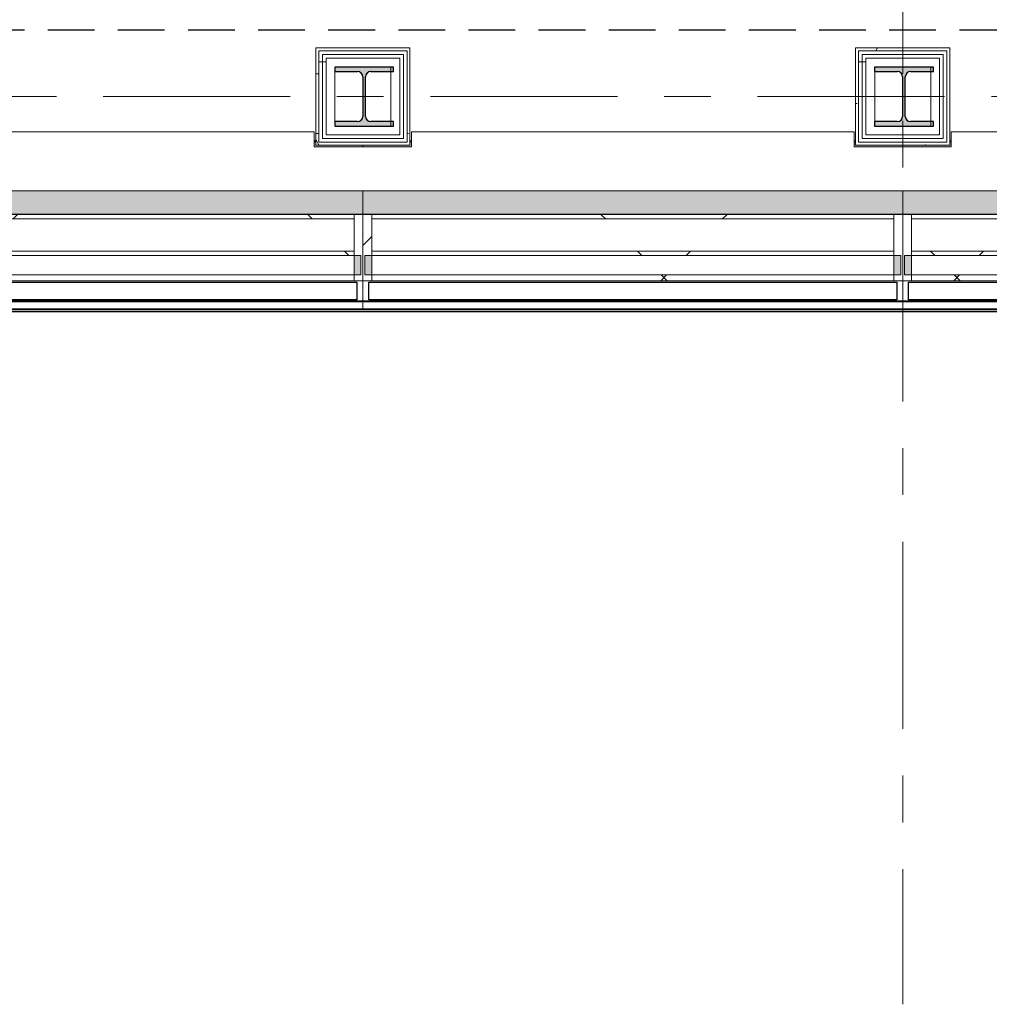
# Model space of a CAD drawing. Extents: x 2744 to 57639, y 3641 to 38820.
# Tile 37 of 179: x 18018 to 21311, y 16247 to 19589. Entities that reach past the tile are written whole.
import ezdxf

# ---------------------------------------------------------------- set-up
doc = ezdxf.new("R2010")
doc.units = 0
doc.header["$LTSCALE"] = 50
doc.linetypes.add('HIDDEN2', pattern=[4.7625, 3.175, -1.5875])
doc.linetypes.add('stramien', pattern=[22.225, 12.7, -3.175, 3.175, -3.175])
doc.layers.get('0').update_dxf_attribs({"linetype": 'CONTINUOUS'})
for name, color, linetype, lineweight in [('A-GLAZ', 8, 'CONTINUOUS', 25), ('A-WALL', 8, 'CONTINUOUS', 25), ('A-WALL-MBNI', 8, 'CONTINUOUS', 25), ('A-WALL-PATT', 8, 'CONTINUOUS', 50), ('I-WALL', 8, 'CONTINUOUS', 25), ('S-COLS', 8, 'CONTINUOUS', 18), ('S-GRID', 8, 'CONTINUOUS', 18)]:
    doc.layers.add(name, color=color, linetype=linetype, lineweight=lineweight)
pattern_1 = [(0, (0, 0), (406.4, 101.6), [33.528, -271.272, 33.528, -271.272, -1625.6]), (0, (0, 0), (406.4, 101.6), [-609.6, 33.528, -576.072, 33.528, -271.272, -711.2]), (0, (0, 0), (406.4, 101.6), [-1524, 33.528, -169.672, 33.528, -474.472]), (120, (152.4, 50.8), (-291.18818, 301.15272), [33.528, -271.272, 33.528, -271.272, -1625.6]), (120, (152.4, 50.8), (-291.18818, 301.15272), [-609.6, 33.528, -576.072, 33.528, -271.272, -711.2]), (120, (152.4, 50.8), (-291.18818, 301.15272), [-1524, 33.528, -169.672, 33.528, -474.472]), (240, (203.2, 254), (-115.21182, -402.75272), [33.528, -271.272, 33.528, -271.272, -1625.6]), (240, (203.2, 254), (-115.21182, -402.75272), [-609.6, 33.528, -576.072, 33.528, -271.272, -711.2]), (240, (203.2, 254), (-115.21182, -402.75272), [-1524, 33.528, -169.672, 33.528, -474.472])]
pattern_2 = [(0, (19023.26, 19095.7), (0, 500), []), (0, (19023.26, 19045.7), (0, 500), []), (0, (19023.26, 18995.7), (0, 500), []), (0, (19023.26, 18945.7), (0, 500), [])]
pattern_3 = [(0, (20856.6, 19095.7), (0, 500), []), (0, (20856.6, 19045.7), (0, 500), []), (0, (20856.6, 18995.7), (0, 500), []), (0, (20856.6, 18945.7), (0, 500), [])]
pattern_4 = [(45, (-21933.3, -18763.2), (-707.107, 707.107), []), (135, (-21933.3, -18763.2), (-707.107, -707.107), [])]
pattern_5 = [(45, (-20099.93, -18763.2), (-212.132, 212.132), [])]
pattern_6 = [(45, (-20099.9, -18763.2), (-707.107, 707.107), []), (135, (-20099.9, -18763.2), (-707.107, -707.107), [])]
pattern_7 = [(45, (-18266.6, -18763.2), (-707.107, 707.107), []), (135, (-18266.6, -18763.2), (-707.107, -707.107), [])]

# ---------------------------------------------------------------- blocks, each defined once
blk = doc.blocks.new('10844_ABT model nieuw_export 08-11-2012_rvt-1-Plotview 4e Verdieping - schaal 1 op 100')
at = {"layer": 'S-COLS', "lineweight": 5}
for points in [[(19087.8, 19228.2), (19287.8, 19228.2), (19287.8, 19243.2), (19210.3, 19243.2), (19197.5, 19248.5), (19192.3, 19261.2), (19192.3, 19395.2), (19197.5, 19407.9), (19210.3, 19413.2), (19287.8, 19413.2), (19287.8, 19428.2), (19087.8, 19428.2), (19087.8, 19413.2), (19165.3, 19413.2), (19178, 19407.9), (19183.3, 19395.2), (19183.3, 19261.2), (19178, 19248.5), (19165.3, 19243.2), (19087.8, 19243.2)], [(20920.8, 19228.2), (21120.8, 19228.2), (21120.8, 19243.2), (21043.3, 19243.2), (21030.5, 19248.5), (21025.3, 19261.2), (21025.3, 19395.2), (21030.5, 19407.9), (21043.3, 19413.2), (21120.8, 19413.2), (21120.8, 19428.2), (20920.8, 19428.2), (20920.8, 19413.2), (20998.3, 19413.2), (21011, 19407.9), (21016.3, 19395.2), (21016.3, 19261.2), (21011, 19248.5), (20998.3, 19243.2), (20920.8, 19243.2)]]:
    blk.add_hatch(color=256, dxfattribs=at).paths.add_polyline_path(points, flags=0)
at = {"layer": 'S-COLS', "color": 0, "lineweight": 25}
for p, q in [((19287.8, 19428.2), (19087.8, 19428.2)), ((19087.8, 19428.2), (19087.8, 19413.2)), ((19287.8, 19413.2), (19287.8, 19428.2)), ((21120.8, 19428.2), (20920.8, 19428.2)), ((20920.8, 19428.2), (20920.8, 19413.2)), ((21120.8, 19413.2), (21120.8, 19428.2)), ((19087.8, 19413.2), (19165.3, 19413.2)), ((19183.3, 19395.2), (19183.3, 19261.2)), ((19192.3, 19261.2), (19192.3, 19395.2)), ((19210.3, 19413.2), (19287.8, 19413.2)), ((20920.8, 19413.2), (20998.3, 19413.2)), ((21016.3, 19395.2), (21016.3, 19261.2)), ((21025.3, 19261.2), (21025.3, 19395.2)), ((21043.3, 19413.2), (21120.8, 19413.2)), ((19165.3, 19243.2), (19087.8, 19243.2)), ((19087.8, 19243.2), (19087.8, 19228.2)), ((19087.8, 19228.2), (19287.8, 19228.2)), ((19287.8, 19243.2), (19210.3, 19243.2)), ((19287.8, 19228.2), (19287.8, 19243.2)), ((20998.3, 19243.2), (20920.8, 19243.2)), ((20920.8, 19243.2), (20920.8, 19228.2)), ((20920.8, 19228.2), (21120.8, 19228.2)), ((21120.8, 19243.2), (21043.3, 19243.2)), ((21120.8, 19228.2), (21120.8, 19243.2))]:
    blk.add_line(p, q, dxfattribs=at)
for centre, start, end in [((19165.3, 19395.2), 0, 90), ((19210.3, 19395.2), 90, 180), ((20998.3, 19395.2), 0, 90), ((21043.3, 19395.2), 90, 180), ((19165.3, 19261.2), 270, 0), ((19210.3, 19261.2), 180, 270), ((20998.3, 19261.2), 270, 0), ((21043.3, 19261.2), 180, 270)]:
    blk.add_arc(centre, 18, start, end, dxfattribs=at)
blk = doc.blocks.new('28_KA_prefab betonnen borstwering vierde verdieping oostgevel - 28_KA_prefab betonnen borstwering vierde verdieping oostgevel-10146947-Plotview 4e Verdieping - schaal 1 op 100')
at = {"layer": 'A-WALL-PATT', "lineweight": 25}
h = blk.add_hatch(color=256, dxfattribs=at)
h.paths.add_polyline_path([(31916.6, 18928.2), (31916.6, 19008.2), (30183.2, 19008.2), (30183.2, 18929.2), (26516.6, 18929.2), (26516.6, 18929.2), (24683.3, 18929.2), (24683.2, 18929.2), (22849.9, 18929.2), (22849.9, 18929.2), (21016.6, 18929.2), (21016.6, 18929.2), (19183.3, 18929.2), (19183.2, 18929.2), (17349.9, 18929.2), (17349.9, 18929.2), (15516.6, 18929.2), (15516.6, 18929.2), (13683.3, 18929.2), (13683.2, 18929.2), (11849.9, 18929.2), (11849.9, 18929.2), (10016.6, 18929.2), (10016.6, 18929.2), (8183.3, 18929.2), (8183.2, 18929.2), (6349.9, 18929.2), (6349.9, 18929.2), (4516.6, 18929.2), (4515.8, 19163.2), (4366.6, 19163.2), (4366.6, 18948.2), (4516.6, 18948.2), (4516.6, 18928.2), (31689.3, 18928.2)], flags=0)
h.paths.add_polyline_path([(30278.3, 19158.2), (30348.3, 19158.2), (30348.3, 19178.2), (30343.3, 19178.2), (30343.3, 19163.2), (30183.2, 19163.2), (30183.2, 19158.2)], flags=0)
h.paths.add_polyline_path([(21016.6, 19158.2), (21016.6, 19158.2), (21016.6, 19163.2)], flags=0)
h.paths.add_polyline_path([(19183.2, 19158.2), (19183.3, 19158.2), (19183.2, 19163.2)], flags=0)
h.paths.add_polyline_path([(6349.9, 19158.2), (6349.9, 19158.2), (6349.9, 19163.2)], flags=0)
h.paths.add_polyline_path([(30018.3, 19174.2), (30023.3, 19174.2), (30023.3, 19178.2), (30018.3, 19178.2)], flags=0)
h.paths.add_polyline_path([(28514.9, 19174.2), (28514.9, 19178.2), (28509.9, 19178.2), (28509.9, 19174.2)], flags=0)
h.paths.add_polyline_path([(28184.9, 19174.2), (28189.9, 19174.2), (28189.9, 19178.2), (28184.9, 19178.2)], flags=0)
h.paths.add_polyline_path([(26356.6, 19174.2), (26356.6, 19178.2), (26351.6, 19178.2), (26351.6, 19174.2)], flags=0)
h.paths.add_polyline_path([(24848.3, 19174.2), (24848.3, 19178.2), (24843.3, 19178.2), (24843.3, 19174.2)], flags=0)
h.paths.add_polyline_path([(26681.6, 19174.2), (26681.6, 19178.2), (26676.6, 19178.2), (26676.6, 19174.2)], flags=0)
h.paths.add_polyline_path([(24518.3, 19174.2), (24523.3, 19174.2), (24523.3, 19178.2), (24518.3, 19178.2)], flags=0)
h.paths.add_polyline_path([(21176.6, 19174.2), (21181.6, 19174.2), (21181.6, 19178.2), (21176.6, 19178.2)], flags=0)
h.paths.add_polyline_path([(23014.9, 19174.2), (23014.9, 19178.2), (23009.9, 19178.2), (23009.9, 19174.2)], flags=0)
h.paths.add_polyline_path([(22689.9, 19174.2), (22689.9, 19178.2), (22684.9, 19178.2), (22684.9, 19174.2)], flags=0)
h.paths.add_polyline_path([(19018.3, 19174.2), (19023.3, 19174.2), (19023.3, 19178.2), (19018.3, 19178.2)], flags=0)
h.paths.add_polyline_path([(20851.6, 19174.2), (20856.6, 19174.2), (20856.6, 19178.2), (20851.6, 19178.2)], flags=0)
h.paths.add_polyline_path([(19348.3, 19174.2), (19348.3, 19178.2), (19343.3, 19178.2), (19343.3, 19174.2)], flags=0)
h.paths.add_polyline_path([(17189.9, 19174.2), (17189.9, 19178.2), (17184.9, 19178.2), (17184.9, 19174.2)], flags=0)
h.paths.add_polyline_path([(15676.6, 19174.2), (15681.6, 19174.2), (15681.6, 19178.2), (15676.6, 19178.2)], flags=0)
h.paths.add_polyline_path([(11689.9, 19174.2), (11689.9, 19178.2), (11684.9, 19178.2), (11684.9, 19174.2)], flags=0)
h.paths.add_polyline_path([(15351.6, 19174.2), (15356.6, 19174.2), (15356.6, 19178.2), (15351.6, 19178.2)], flags=0)
h.paths.add_polyline_path([(13848.3, 19174.2), (13848.3, 19178.2), (13843.3, 19178.2), (13843.3, 19174.2)], flags=0)
h.paths.add_polyline_path([(10181.6, 19174.2), (10181.6, 19178.2), (10176.6, 19178.2), (10176.6, 19174.2)], flags=0)
h.paths.add_polyline_path([(13523.3, 19174.2), (13523.3, 19178.2), (13518.3, 19178.2), (13518.3, 19174.2)], flags=0)
h.paths.add_polyline_path([(12014.9, 19174.2), (12014.9, 19178.2), (12009.9, 19178.2), (12009.9, 19174.2)], flags=0)
h.paths.add_polyline_path([(8348.3, 19174.2), (8348.3, 19178.2), (8343.3, 19178.2), (8343.3, 19174.2)], flags=0)
h.paths.add_polyline_path([(9856.6, 19174.2), (9856.6, 19178.2), (9851.6, 19178.2), (9851.6, 19174.2)], flags=0)
h.paths.add_polyline_path([(8023.3, 19174.2), (8023.3, 19178.2), (8018.3, 19178.2), (8018.3, 19174.2)], flags=0)
h.paths.add_polyline_path([(6189.9, 19174.2), (6189.9, 19178.2), (6184.9, 19178.2), (6184.9, 19174.2)], flags=0)
h.paths.add_polyline_path([(4681.6, 19174.2), (4681.6, 19178.2), (4676.6, 19178.2), (4676.6, 19174.2)], flags=0)
h.paths.add_polyline_path([(6514.9, 19174.2), (6514.9, 19178.2), (6509.9, 19178.2), (6509.9, 19174.2)], flags=0)
at = {"layer": 'A-WALL-MBNI'}
for p, q in [((19018.3, 19178.2), (19023.3, 19178.2)), ((19343.3, 19178.2), (19348.3, 19178.2)), ((20851.6, 19178.2), (20856.6, 19178.2)), ((21176.6, 19178.2), (21181.6, 19178.2))]:
    blk.add_line(p, q, dxfattribs=at)
blk = doc.blocks.new('31_KA_Houten vliesgevel met draaiend deel natuursteen gevel - 31_KA_Houten vliesgevel met draaiend deel natuursteen gevel-V188-Plotview 4e Verdieping - schaal 1 op 100')
at = {"layer": 'A-GLAZ'}
h = blk.add_hatch(color=256, dxfattribs=at)
h.paths.add_polyline_path([(-916.7, 166), (916.6, 166), (916.6, 245), (-916.7, 245), (-916.7, 220.1)], flags=0)
h.paths.add_polyline_path([(779.2, 395), (916.6, 395), (916.6, 400), (756.7, 400.5), (756.7, 411), (751.7, 410), (751.7, 395), (766.7, 395)], flags=0)
h.paths.add_polyline_path([(-797.9, 395), (-751.7, 395), (-751.7, 411), (-756.7, 410), (-756.7, 400), (-916.7, 400), (-916.7, 395), (-821.7, 395)], flags=0)
at = {"layer": 'A-GLAZ', "lineweight": 18}
h = blk.add_hatch(dxfattribs=at)
h.set_pattern_fill('FP_428', color=256, style=0, pattern_type=2)
h.set_pattern_definition([(45, (-21933.27, -18763.2), (-212.132, 212.132), [])])
h.paths.add_polyline_path([(-886.7, -60), (-886.7, -40), (-910.2, -40), (-910.2, 26), (-886.7, 26), (-886.7, 165), (-916.7, 165), (-916.7, -60)], flags=0)
h = blk.add_hatch(dxfattribs=at)
h.set_pattern_fill('FP_429', color=256, style=0, pattern_type=2)
h.set_pattern_definition(pattern_4)
h.paths.add_polyline_path([(276.9, 150), (886.6, 150), (886.6, 165), (-886.7, 165), (-886.7, 150), (-355, 150)], flags=0)
h = blk.add_hatch(dxfattribs=at)
h.set_pattern_fill('FP_429', color=256, style=0, pattern_type=2)
h.set_pattern_definition(pattern_4)
h.paths.add_polyline_path([(592.9, 26), (886.6, 26), (886.6, 41), (-886.7, 41), (-886.7, 26), (276.9, 26)], flags=0)
at = {"layer": 'A-GLAZ'}
h = blk.add_hatch(color=256, dxfattribs=at)
h.paths.add_polyline_path([(908.9, -40), (910.1, -40), (910.1, 26), (886.6, 26), (886.6, -40)], flags=0)
h.paths.add_polyline_path([(-910.2, -40), (-886.7, -40), (-886.7, 26), (-910.2, 26), (-910.2, 0.3)], flags=0)
at = {"layer": 'A-GLAZ', "lineweight": 18}
h = blk.add_hatch(dxfattribs=at)
h.set_pattern_fill('FP_429', color=256, style=0, pattern_type=2)
h.set_pattern_definition(pattern_4)
h.paths.add_polyline_path([(886.6, -60), (886.6, -40), (-886.7, -40), (-886.7, -60), (592.9, -60)], flags=0)
at = {"layer": 'A-GLAZ'}
blk.add_hatch(color=256, dxfattribs=at).paths.add_polyline_path([(916.6, -158.6), (916.6, -155.6), (-916.7, -155.6), (-916.7, -158.6), (908.9, -158.6)], flags=0)
at = {"layer": 'A-GLAZ', "lineweight": 18}
for p, q in [((-751.7, 411), (-756.7, 411)), ((756.7, 411), (751.7, 411)), ((-916.7, 395), (-916.7, 400)), ((916.6, 400), (916.6, 395)), ((-916.7, 166), (-916.7, 245)), ((916.6, 245), (916.6, 166)), ((-916.7, 166), (916.6, 166)), ((-916.7, 165), (-916.7, -60)), ((-886.7, 165), (-916.7, 165)), ((-886.7, 26), (-886.7, 165)), ((886.6, 165), (-886.7, 165)), ((-886.7, 165), (-886.7, 150)), ((886.6, 150), (-886.7, 150)), ((-886.7, 150), (-886.7, 41)), ((-886.7, 150), (886.6, 150)), ((916.6, 165), (886.6, 165)), ((886.6, 165), (886.6, 26)), ((886.6, 150), (886.6, 165)), ((886.6, 41), (886.6, 150)), ((916.6, -60), (916.6, 165)), ((-886.7, 41), (886.6, 41)), ((886.6, 41), (-886.7, 41)), ((-886.7, 41), (-886.7, 26)), ((886.6, 26), (886.6, 41)), ((-910.2, -40), (-910.2, 26)), ((-910.2, 26), (-886.7, 26)), ((-886.7, 26), (886.6, 26)), ((-886.7, 26), (-886.7, -40)), ((886.6, 26), (910.1, 26)), ((886.6, -40), (886.6, 26)), ((910.1, 26), (910.1, -40)), ((-916.7, -60), (-886.7, -60)), ((-916.7, -128.6), (-916.7, -60)), ((-886.7, -40), (-910.2, -40)), ((-886.7, -60), (-886.7, -40)), ((886.6, -40), (-886.7, -40)), ((-886.7, -40), (-886.7, -60)), ((-886.7, -60), (886.6, -60)), ((910.1, -40), (886.6, -40)), ((886.6, -40), (886.6, -60)), ((886.6, -60), (886.6, -40)), ((886.6, -60), (916.6, -60)), ((916.6, -60), (916.6, -128.6)), ((-916.7, -131.6), (-916.7, -128.6)), ((916.6, -128.6), (-916.7, -128.6)), ((-916.7, -155.6), (-916.7, -131.6)), ((916.6, -131.6), (-916.7, -131.6)), ((916.6, -128.6), (916.6, -131.6)), ((916.6, -131.6), (916.6, -155.6)), ((-916.7, -155.6), (-916.7, -158.6)), ((916.6, -155.6), (-916.7, -155.6)), ((-916.7, -158.6), (916.6, -158.6)), ((916.6, -158.6), (916.6, -155.6))]:
    blk.add_line(p, q, dxfattribs=at)
at = {"layer": 'A-GLAZ'}
for p, q in [((-896.7, -125), (-896.7, -65)), ((-896.7, -65), (896.6, -65)), ((896.6, -65), (896.6, -125)), ((896.6, -125), (-896.7, -125))]:
    blk.add_line(p, q, dxfattribs=at)
blk = doc.blocks.new('31_KA_Houten vliesgevel met draaiend deel natuursteen gevel - 31_KA_Houten vliesgevel met draaiend deel natuursteen gevel-V189-Plotview 4e Verdieping - schaal 1 op 100')
at = {"layer": 'A-GLAZ'}
h = blk.add_hatch(color=256, dxfattribs=at)
h.paths.add_polyline_path([(-916.7, 166), (916.6, 166), (916.6, 245), (-916.7, 245), (-916.7, 220.1)], flags=0)
h.paths.add_polyline_path([(760.4, 395), (916.6, 395), (916.6, 400), (756.7, 400), (756.7, 411), (751.7, 410), (751.7, 395), (756.7, 395)], flags=0)
h.paths.add_polyline_path([(-821.7, 395), (-751.7, 395), (-751.7, 411), (-756.7, 410), (-756.7, 400), (-916.7, 400), (-916.7, 395)], flags=0)
at = {"layer": 'A-GLAZ', "lineweight": 18}
h = blk.add_hatch(dxfattribs=at)
h.set_pattern_fill('FP_430', color=256, style=0, pattern_type=2)
h.set_pattern_definition(pattern_5)
h.paths.add_polyline_path([(-886.7, -60), (-886.7, -40), (-910.2, -40), (-910.2, 26), (-886.7, 26), (-886.7, 165), (-916.7, 165), (-916.7, -60)], flags=0)
h = blk.add_hatch(dxfattribs=at)
h.set_pattern_fill('FP_431', color=256, style=0, pattern_type=2)
h.set_pattern_definition(pattern_6)
h.paths.add_polyline_path([(214.4, 150), (886.6, 150), (886.6, 165), (-886.7, 165), (-886.7, 150), (-417.5, 150)], flags=0)
h = blk.add_hatch(dxfattribs=at)
h.set_pattern_fill('FP_430', color=256, style=0, pattern_type=2)
h.set_pattern_definition(pattern_5)
h.paths.add_polyline_path([(886.6, -60), (916.6, -60), (916.6, 165), (886.6, 165), (886.6, 26), (910.1, 26), (910.1, -40), (886.6, -40)], flags=0)
h = blk.add_hatch(dxfattribs=at)
h.set_pattern_fill('FP_431', color=256, style=0, pattern_type=2)
h.set_pattern_definition(pattern_6)
h.paths.add_polyline_path([(846.4, 26), (886.6, 26), (886.6, 41), (-886.7, 41), (-886.7, 26), (530.4, 26)], flags=0)
at = {"layer": 'A-GLAZ'}
h = blk.add_hatch(color=256, dxfattribs=at)
h.paths.add_polyline_path([(910.1, -40), (910.1, 26), (886.6, 26), (886.6, -40)], flags=0)
h.paths.add_polyline_path([(-910.2, -40), (-886.7, -40), (-886.7, 26), (-910.2, 26), (-910.2, 0.3)], flags=0)
at = {"layer": 'A-GLAZ', "lineweight": 18}
h = blk.add_hatch(dxfattribs=at)
h.set_pattern_fill('FP_431', color=256, style=0, pattern_type=2)
h.set_pattern_definition(pattern_6)
h.paths.add_polyline_path([(886.6, -60), (886.6, -40), (-886.7, -40), (-886.7, -60), (846.4, -60)], flags=0)
at = {"layer": 'A-GLAZ'}
blk.add_hatch(color=256, dxfattribs=at).paths.add_polyline_path([(916.6, -158.6), (916.6, -155.6), (-916.7, -155.6), (-916.7, -158.6), (846.4, -158.6)], flags=0)
at = {"layer": 'A-GLAZ', "lineweight": 18}
for p, q in [((-751.7, 411), (-756.7, 411)), ((756.7, 411), (751.7, 411)), ((-916.7, 395), (-916.7, 400)), ((916.6, 400), (916.6, 395)), ((-916.7, 166), (-916.7, 245)), ((916.6, 245), (916.6, 166)), ((-916.7, 166), (916.6, 166)), ((-916.7, 165), (-916.7, -60)), ((-886.7, 165), (-916.7, 165)), ((-886.7, 26), (-886.7, 165)), ((886.6, 165), (-886.7, 165)), ((-886.7, 165), (-886.7, 150)), ((886.6, 150), (-886.7, 150)), ((-886.7, 150), (-886.7, 41)), ((-886.7, 150), (886.6, 150)), ((916.6, 165), (886.6, 165)), ((886.6, 165), (886.6, 26)), ((886.6, 150), (886.6, 165)), ((886.6, 41), (886.6, 150)), ((916.6, -60), (916.6, 165)), ((-886.7, 41), (886.6, 41)), ((886.6, 41), (-886.7, 41)), ((-886.7, 41), (-886.7, 26)), ((886.6, 26), (886.6, 41)), ((-910.2, -40), (-910.2, 26)), ((-910.2, 26), (-886.7, 26)), ((-886.7, 26), (886.6, 26)), ((-886.7, 26), (-886.7, -40)), ((886.6, 26), (910.1, 26)), ((886.6, -40), (886.6, 26)), ((910.1, 26), (910.1, -40)), ((-916.7, -60), (-886.7, -60)), ((-916.7, -128.6), (-916.7, -60)), ((-886.7, -40), (-910.2, -40)), ((-886.7, -60), (-886.7, -40)), ((886.6, -40), (-886.7, -40)), ((-886.7, -40), (-886.7, -60)), ((-886.7, -60), (886.6, -60)), ((910.1, -40), (886.6, -40)), ((886.6, -40), (886.6, -60)), ((886.6, -60), (886.6, -40)), ((886.6, -60), (916.6, -60)), ((916.6, -60), (916.6, -128.6)), ((-916.7, -131.6), (-916.7, -128.6)), ((916.6, -128.6), (-916.7, -128.6)), ((-916.7, -155.6), (-916.7, -131.6)), ((916.6, -131.6), (-916.7, -131.6)), ((916.6, -128.6), (916.6, -131.6)), ((916.6, -131.6), (916.6, -155.6)), ((-916.7, -155.6), (-916.7, -158.6)), ((916.6, -155.6), (-916.7, -155.6)), ((-916.7, -158.6), (916.6, -158.6)), ((916.6, -158.6), (916.6, -155.6))]:
    blk.add_line(p, q, dxfattribs=at)
at = {"layer": 'A-GLAZ'}
for p, q in [((-896.7, -125), (-896.7, -65)), ((-896.7, -65), (896.6, -65)), ((896.6, -65), (896.6, -125)), ((896.6, -125), (-896.7, -125))]:
    blk.add_line(p, q, dxfattribs=at)
blk = doc.blocks.new('31_KA_Houten vliesgevel met draaiend deel natuursteen gevel - 31_KA_Houten vliesgevel met draaiend deel natuursteen gevel-V190-Plotview 4e Verdieping - schaal 1 op 100')
at = {"layer": 'A-GLAZ'}
h = blk.add_hatch(color=256, dxfattribs=at)
h.paths.add_polyline_path([(-916.7, 166), (916.6, 166), (916.6, 245), (-916.7, 245), (-916.7, 220.1)], flags=0)
h.paths.add_polyline_path([(760.4, 395), (916.6, 395), (916.6, 400), (756.7, 400), (756.7, 411), (751.7, 410), (751.7, 395), (756.7, 395)], flags=0)
h.paths.add_polyline_path([(-916.7, 395), (-756.7, 395), (-756.7, 400), (-916.7, 400)], flags=0)
at = {"layer": 'A-GLAZ', "lineweight": 18}
h = blk.add_hatch(dxfattribs=at)
h.set_pattern_fill('FP_433', color=256, style=0, pattern_type=2)
h.set_pattern_definition(pattern_7)
h.paths.add_polyline_path([(151.9, 150), (886.6, 150), (886.6, 165), (-886.7, 165), (-886.7, 150), (-480, 150)], flags=0)
h = blk.add_hatch(dxfattribs=at)
h.set_pattern_fill('FP_432', color=256, style=0, pattern_type=2)
h.set_pattern_definition([(45, (-18266.6, -18763.2), (-212.132, 212.132), [])])
h.paths.add_polyline_path([(886.6, -60), (916.6, -60), (916.6, 165), (886.6, 165), (886.6, 26), (910.1, 26), (910.1, -40), (886.6, -40)], flags=0)
h = blk.add_hatch(dxfattribs=at)
h.set_pattern_fill('FP_433', color=256, style=0, pattern_type=2)
h.set_pattern_definition(pattern_7)
h.paths.add_polyline_path([(783.9, 26), (886.6, 26), (886.6, 41), (-886.7, 41), (-886.7, 26), (151.9, 26)], flags=0)
at = {"layer": 'A-GLAZ'}
h = blk.add_hatch(color=256, dxfattribs=at)
h.paths.add_polyline_path([(910.1, -40), (910.1, 26), (886.6, 26), (886.6, -40)], flags=0)
h.paths.add_polyline_path([(-886.7, -40), (-886.7, 26), (-910.2, 26), (-910.2, -40)], flags=0)
at = {"layer": 'A-GLAZ', "lineweight": 18}
h = blk.add_hatch(dxfattribs=at)
h.set_pattern_fill('FP_433', color=256, style=0, pattern_type=2)
h.set_pattern_definition(pattern_7)
h.paths.add_polyline_path([(886.6, -60), (886.6, -40), (-886.7, -40), (-886.7, -60), (783.9, -60)], flags=0)
at = {"layer": 'A-GLAZ'}
blk.add_hatch(color=256, dxfattribs=at).paths.add_polyline_path([(916.6, -158.6), (916.6, -155.6), (-916.7, -155.6), (-916.7, -158.6), (783.9, -158.6)], flags=0)
at = {"layer": 'A-GLAZ', "lineweight": 18}
for p, q in [((756.7, 411), (751.7, 411)), ((-916.7, 395), (-916.7, 400)), ((916.6, 400), (916.6, 395)), ((-916.7, 166), (-916.7, 245)), ((916.6, 245), (916.6, 166)), ((-916.7, 166), (916.6, 166)), ((-916.7, 165), (-916.7, -60)), ((-886.7, 165), (-916.7, 165)), ((-886.7, 26), (-886.7, 165)), ((886.6, 165), (-886.7, 165)), ((-886.7, 165), (-886.7, 150)), ((886.6, 150), (-886.7, 150)), ((-886.7, 150), (-886.7, 41)), ((-886.7, 150), (886.6, 150)), ((916.6, 165), (886.6, 165)), ((886.6, 165), (886.6, 26)), ((886.6, 150), (886.6, 165)), ((886.6, 41), (886.6, 150)), ((916.6, -60), (916.6, 165)), ((-886.7, 41), (886.6, 41)), ((886.6, 41), (-886.7, 41)), ((-886.7, 41), (-886.7, 26)), ((886.6, 26), (886.6, 41)), ((-910.2, -40), (-910.2, 26)), ((-910.2, 26), (-886.7, 26)), ((-886.7, 26), (886.6, 26)), ((-886.7, 26), (-886.7, -40)), ((886.6, 26), (910.1, 26)), ((886.6, -40), (886.6, 26)), ((910.1, 26), (910.1, -40)), ((-916.7, -60), (-886.7, -60)), ((-916.7, -128.6), (-916.7, -60)), ((-886.7, -40), (-910.2, -40)), ((-886.7, -60), (-886.7, -40)), ((886.6, -40), (-886.7, -40)), ((-886.7, -40), (-886.7, -60)), ((-886.7, -60), (886.6, -60)), ((910.1, -40), (886.6, -40)), ((886.6, -40), (886.6, -60)), ((886.6, -60), (886.6, -40)), ((886.6, -60), (916.6, -60)), ((916.6, -60), (916.6, -128.6)), ((-916.7, -131.6), (-916.7, -128.6)), ((916.6, -128.6), (-916.7, -128.6)), ((-916.7, -155.6), (-916.7, -131.6)), ((916.6, -131.6), (-916.7, -131.6)), ((916.6, -128.6), (916.6, -131.6)), ((916.6, -131.6), (916.6, -155.6)), ((-916.7, -155.6), (-916.7, -158.6)), ((916.6, -155.6), (-916.7, -155.6)), ((-916.7, -158.6), (916.6, -158.6)), ((916.6, -158.6), (916.6, -155.6))]:
    blk.add_line(p, q, dxfattribs=at)
at = {"layer": 'A-GLAZ'}
for p, q in [((-896.7, -125), (-896.7, -65)), ((-896.7, -65), (896.6, -65)), ((896.6, -65), (896.6, -125)), ((896.6, -125), (-896.7, -125))]:
    blk.add_line(p, q, dxfattribs=at)
blk = doc.blocks.new('vensterbank tweede verdieping3 - vensterbank tweede verdieping-12052795-Plotview 4e Verdieping - schaal 1 op 100')
at = {"layer": 'A-GLAZ', "lineweight": 18}
for p, q in [((19018.3, 19208.2), (17509.9, 19208.2)), ((19018.3, 19158.2), (19018.3, 19208.2)), ((20851.6, 19208.2), (19348.3, 19208.2)), ((19348.3, 19208.2), (19348.3, 19158.2)), ((20851.6, 19158.2), (20851.6, 19208.2)), ((22684.9, 19208.2), (21181.6, 19208.2)), ((21181.6, 19208.2), (21181.6, 19158.2)), ((19348.3, 19158.2), (19018.3, 19158.2)), ((21181.6, 19158.2), (20851.6, 19158.2)), ((13730.8, 19008.2), (28300.9, 19008.2))]:
    blk.add_line(p, q, dxfattribs=at)
blk = doc.blocks.new('Onderlegger 4e verdieping')
at = {"layer": 'A-WALL-PATT', "lineweight": 18}
h = blk.add_hatch(dxfattribs=at)
h.set_pattern_fill('FP_9', color=256, style=0, pattern_type=2)
h.set_pattern_definition(pattern_1)
h.paths.add_polyline_path([(19033.3, 19163.2), (19033.3, 19483.2), (19023.3, 19483.2), (19023.3, 19163.2)], flags=0)
h = blk.add_hatch(dxfattribs=at)
h.set_pattern_fill('FP_221', color=256, angle=-270, style=0, pattern_type=2)
h.set_pattern_definition([(270, (18983.26, 19493.2), (500, 3e-14), []), (270, (18933.26, 19493.2), (500, 3e-14), []), (270, (18883.26, 19493.2), (500, 3e-14), []), (270, (18833.26, 19493.2), (500, 3e-14), [])])
h.paths.add_polyline_path([(19320.8, 19470.7), (19333.3, 19470.7), (19333.3, 19483.2), (19033.3, 19483.2), (19033.3, 19470.7), (19050.5, 19470.7)], flags=0)
h = blk.add_hatch(dxfattribs=at)
h.set_pattern_fill('FP_9', color=256, style=0, pattern_type=2)
h.set_pattern_definition(pattern_1)
h.paths.add_polyline_path([(19333.3, 19163.2), (19343.3, 19163.2), (19343.3, 19483.2), (19333.3, 19483.2), (19333.3, 19173.2)], flags=0)
h = blk.add_hatch(dxfattribs=at)
h.set_pattern_fill('FP_9', color=256, style=0, pattern_type=2)
h.set_pattern_definition(pattern_1)
h.paths.add_polyline_path([(21166.6, 19483.2), (21176.6, 19483.2), (21176.6, 19493.2), (20856.6, 19493.2), (20856.6, 19483.2), (20946.3, 19483.2)], flags=0)
h = blk.add_hatch(dxfattribs=at)
h.set_pattern_fill('FP_9', color=256, style=0, pattern_type=2)
h.set_pattern_definition(pattern_1)
h.paths.add_polyline_path([(20866.6, 19163.2), (20866.6, 19483.2), (20856.6, 19483.2), (20856.6, 19163.2)], flags=0)
h = blk.add_hatch(dxfattribs=at)
h.set_pattern_fill('FP_223', color=256, angle=-270, style=0, pattern_type=2)
h.set_pattern_definition([(270, (20816.6, 19493.2), (500, 3e-14), []), (270, (20766.6, 19493.2), (500, 3e-14), []), (270, (20716.6, 19493.2), (500, 3e-14), []), (270, (20666.6, 19493.2), (500, 3e-14), [])])
h.paths.add_polyline_path([(21154.1, 19470.7), (21166.6, 19470.7), (21166.6, 19483.2), (20866.6, 19483.2), (20866.6, 19470.7), (20946.3, 19470.7)], flags=0)
h = blk.add_hatch(dxfattribs=at)
h.set_pattern_fill('FP_222', color=256, angle=90, style=0, pattern_type=2)
h.set_pattern_definition(pattern_2)
h.paths.add_polyline_path([(19045.8, 19173.2), (19045.8, 19470.7), (19033.3, 19470.7), (19033.3, 19173.2)], flags=0)
h = blk.add_hatch(dxfattribs=at)
h.set_pattern_fill('FP_222', color=256, angle=90, style=0, pattern_type=2)
h.set_pattern_definition(pattern_2)
h.paths.add_polyline_path([(19058.3, 19185.7), (19058.3, 19458.2), (19045.8, 19458.2), (19045.8, 19185.7), (19050.5, 19185.7)], flags=0)
h = blk.add_hatch(dxfattribs=at)
h.set_pattern_fill('FP_224', color=256, angle=90, style=0, pattern_type=2)
h.set_pattern_definition(pattern_3)
h.paths.add_polyline_path([(20879.1, 19173.2), (20879.1, 19470.7), (20866.6, 19470.7), (20866.6, 19173.2)], flags=0)
h = blk.add_hatch(dxfattribs=at)
h.set_pattern_fill('FP_224', color=256, angle=90, style=0, pattern_type=2)
h.set_pattern_definition(pattern_3)
h.paths.add_polyline_path([(20891.6, 19185.7), (20891.6, 19458.2), (20879.1, 19458.2), (20879.1, 19185.7)], flags=0)
h = blk.add_hatch(dxfattribs=at)
h.set_pattern_fill('FP_9', color=256, style=0, pattern_type=2)
h.set_pattern_definition(pattern_1)
h.paths.add_polyline_path([(19308.3, 19163.2), (19333.3, 19163.2), (19333.3, 19173.2), (19033.3, 19173.2), (19033.3, 19163.2), (19278.3, 19163.2)], flags=0)
h = blk.add_hatch(dxfattribs=at)
h.set_pattern_fill('FP_9', color=256, style=0, pattern_type=2)
h.set_pattern_definition(pattern_1)
h.paths.add_polyline_path([(20866.6, 19163.2), (21166.6, 19163.2), (21166.6, 19173.2), (20866.6, 19173.2)], flags=0)
at = {"layer": 'A-WALL'}
blk.add_line((30186.6, 18598.2), (4516.6, 18598.2), dxfattribs=at)
at = {"layer": 'I-WALL', "lineweight": 18}
for p, q in [((19343.3, 19493.2), (19023.3, 19493.2)), ((19023.3, 19493.2), (19023.3, 19163.2)), ((19333.3, 19483.2), (19033.3, 19483.2)), ((19033.3, 19483.2), (19033.3, 19173.2)), ((19333.3, 19483.2), (19333.3, 19173.2)), ((19343.3, 19163.2), (19343.3, 19493.2)), ((21176.6, 19493.2), (20856.6, 19493.2)), ((20856.6, 19493.2), (20856.6, 19163.2)), ((21166.6, 19483.2), (20866.6, 19483.2)), ((20866.6, 19483.2), (20866.6, 19173.2)), ((21166.6, 19483.2), (21166.6, 19173.2)), ((21176.6, 19163.2), (21176.6, 19493.2)), ((19320.8, 19470.7), (19045.8, 19470.7)), ((19045.8, 19470.7), (19045.8, 19185.7)), ((19308.3, 19458.2), (19058.3, 19458.2)), ((19058.3, 19458.2), (19058.3, 19198.2)), ((19308.3, 19458.2), (19308.3, 19198.2)), ((19320.8, 19470.7), (19320.8, 19185.7)), ((21154.1, 19470.7), (20879.1, 19470.7)), ((20879.1, 19470.7), (20879.1, 19185.7)), ((21141.6, 19458.2), (20891.6, 19458.2)), ((20891.6, 19458.2), (20891.6, 19198.2)), ((21141.6, 19458.2), (21141.6, 19198.2)), ((21154.1, 19470.7), (21154.1, 19185.7)), ((19088.3, 19428.2), (19278.3, 19428.2)), ((19088.3, 19228.2), (19088.3, 19428.2)), ((19278.3, 19428.2), (19278.3, 19228.2)), ((20921.6, 19428.2), (21111.6, 19428.2)), ((20921.6, 19228.2), (20921.6, 19428.2)), ((21111.6, 19428.2), (21111.6, 19228.2)), ((19278.3, 19228.2), (19088.3, 19228.2)), ((21111.6, 19228.2), (20921.6, 19228.2)), ((19320.8, 19185.7), (19045.8, 19185.7)), ((19308.3, 19198.2), (19058.3, 19198.2)), ((21154.1, 19185.7), (20879.1, 19185.7)), ((21141.6, 19198.2), (20891.6, 19198.2)), ((19023.3, 19163.2), (19343.3, 19163.2)), ((19333.3, 19173.2), (19033.3, 19173.2)), ((20856.6, 19163.2), (21176.6, 19163.2)), ((21166.6, 19173.2), (20866.6, 19173.2))]:
    blk.add_line(p, q, dxfattribs=at)
at = {"layer": 'S-GRID', "linetype": 'stramien'}
for p, q in [((21016.6, 37820.1), (21016.6, 16247.5)), ((2743.8, 19328.2), (56270.4, 19328.2))]:
    blk.add_line(p, q, dxfattribs=at)
at = {"lineweight": 5}
blk.add_blockref('10844_ABT model nieuw_export 08-11-2012_rvt-1-Plotview 4e Verdieping - schaal 1 op 100', (0, 0), dxfattribs=at)
at = {"layer": 'A-GLAZ'}
for name, p in [('vensterbank tweede verdieping3 - vensterbank tweede verdieping-12052795-Plotview 4e Verdieping - schaal 1 op 100', (0, 0)), ('31_KA_Houten vliesgevel met draaiend deel natuursteen gevel - 31_KA_Houten vliesgevel met draaiend deel natuursteen gevel-V190-Plotview 4e Verdieping - schaal 1 op 100', (18266.6, 18763.2)), ('31_KA_Houten vliesgevel met draaiend deel natuursteen gevel - 31_KA_Houten vliesgevel met draaiend deel natuursteen gevel-V189-Plotview 4e Verdieping - schaal 1 op 100', (20099.9, 18763.2)), ('31_KA_Houten vliesgevel met draaiend deel natuursteen gevel - 31_KA_Houten vliesgevel met draaiend deel natuursteen gevel-V188-Plotview 4e Verdieping - schaal 1 op 100', (21933.3, 18763.2))]:
    blk.add_blockref(name, p, dxfattribs=at)
at = {"layer": 'A-WALL-MBNI'}
blk.add_blockref('28_KA_prefab betonnen borstwering vierde verdieping oostgevel - 28_KA_prefab betonnen borstwering vierde verdieping oostgevel-10146947-Plotview 4e Verdieping - schaal 1 op 100', (0, 0), dxfattribs=at)

msp = doc.modelspace()

# ---------------------------------------------------------------- linework, layer by layer
at = {"color": 254, "linetype": 'HIDDEN2'}
msp.add_line((28273.26, 19553.2), (4741.6, 19553.2), dxfattribs=at)

# ---------------------------------------------------------------- block references
msp.add_blockref('Onderlegger 4e verdieping', (0, 0))

doc.saveas('drawing.dxf')
